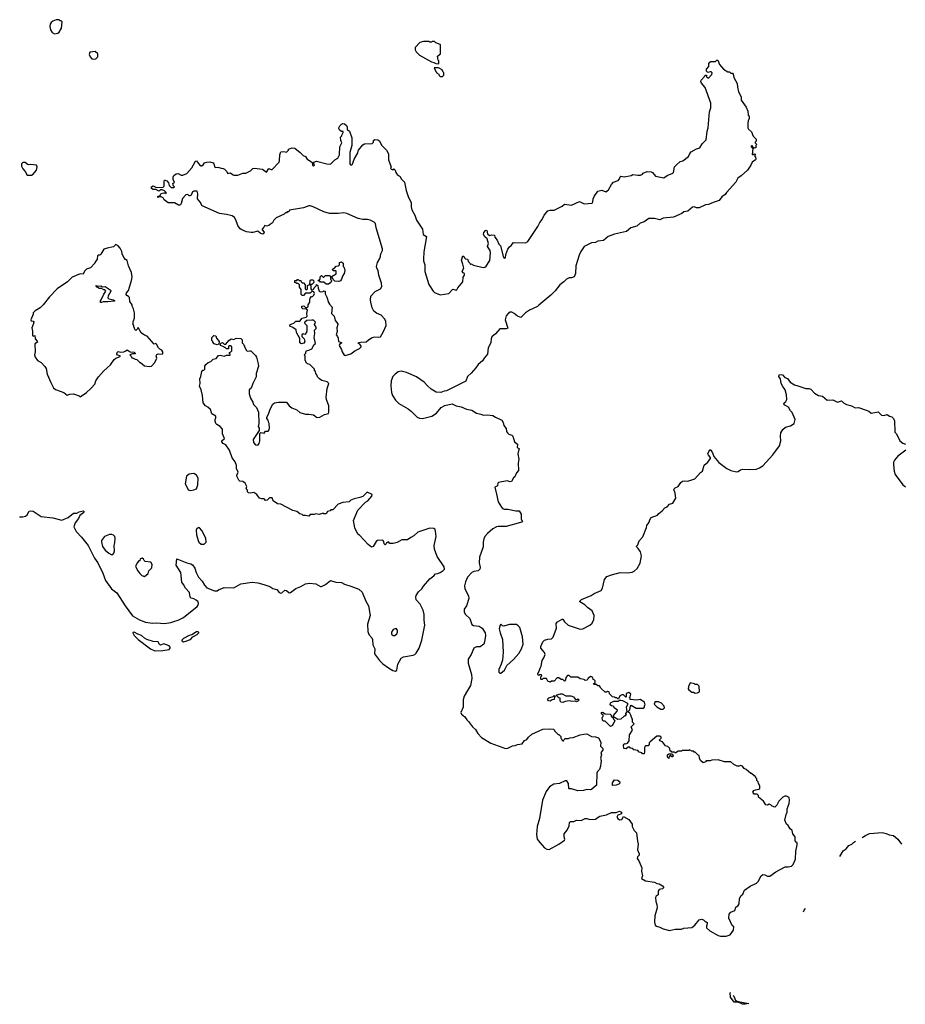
# Model space of a CAD drawing. Extents: x 2293878 to 2522763, y 823964 to 1006972.
# Tile 34 of 256: x 2368598 to 2379714, y 872574 to 884932. Entities that reach past the tile are written whole.
import ezdxf

# ---------------------------------------------------------------- set-up
doc = ezdxf.new("R2010")
doc.units = 0

msp = doc.modelspace()

# ---------------------------------------------------------------- linework, layer by layer
at = {"layer": '0CON20XD'}
for points in [[(2369035, 884757), (2369075, 884762), (2369092, 884775), (2369122, 884825), (2369130, 884905), (2369118, 884918), (2369105, 884920), (2369092, 884932), (2369055, 884932), (2369015, 884913), (2368994, 884896), (2368982, 884875), (2368976, 884845), (2368986, 884806), (2369005, 884773), (2369035, 884757)], [(2373855, 884380), (2373860, 884385), (2373860, 884415), (2373850, 884425), (2373840, 884475), (2373880, 884505), (2373880, 884615), (2373875, 884620), (2373822, 884642), (2373805, 884660), (2373775, 884660), (2373765, 884650), (2373745, 884650), (2373735, 884660), (2373665, 884660), (2373620, 884645), (2373560, 884585), (2373560, 884555), (2373575, 884530), (2373615, 884488), (2373765, 884402), (2373797, 884397), (2373823, 884383), (2373855, 884380)], [(2369525, 884438), (2369555, 884442), (2369580, 884465), (2369578, 884505), (2369545, 884532), (2369480, 884525), (2369468, 884495), (2369482, 884465), (2369505, 884443), (2369525, 884438)], [(2370563, 882997), (2370585, 883004), (2370625, 882983), (2370645, 882982), (2370695, 883002), (2370758, 883072), (2370805, 883158), (2370815, 883162), (2370855, 883112), (2370875, 883100), (2370885, 883100), (2370899, 883111), (2370918, 883135), (2370945, 883146), (2370985, 883150), (2371025, 883137), (2371036, 883125), (2371045, 883082), (2371055, 883078), (2371085, 883082), (2371125, 883067), (2371150, 883065), (2371170, 883055), (2371198, 883028), (2371200, 883015), (2371212, 883002), (2371245, 883012), (2371268, 882988), (2371285, 882983), (2371335, 882983), (2371400, 883005), (2371435, 883008), (2371494, 883036), (2371522, 883065), (2371545, 883071), (2371646, 883056), (2371695, 883020), (2371725, 883063), (2371755, 883051), (2371766, 883054), (2371854, 883145), (2371860, 883165), (2371862, 883235), (2371875, 883272), (2371915, 883280), (2371945, 883270), (2371970, 883295), (2371972, 883308), (2372016, 883326), (2372051, 883321), (2372120, 883265), (2372155, 883226), (2372185, 883214), (2372196, 883196), (2372205, 883180), (2372248, 883158), (2372269, 883139), (2372274, 883105), (2372285, 883098), (2372300, 883105), (2372290, 883125), (2372290, 883145), (2372323, 883157), (2372455, 883122), (2372495, 883120), (2372505, 883122), (2372555, 883173), (2372592, 883195), (2372612, 883235), (2372618, 883335), (2372642, 883385), (2372627, 883415), (2372624, 883456), (2372640, 883475), (2372640, 883485), (2372660, 883515), (2372658, 883528), (2372635, 883530), (2372621, 883541), (2372608, 883555), (2372603, 883575), (2372615, 883600), (2372635, 883620), (2372655, 883628), (2372675, 883627), (2372698, 883605), (2372708, 883585), (2372710, 883555), (2372736, 883535), (2372768, 883448), (2372768, 883355), (2372740, 883265), (2372742, 883125), (2372752, 883112), (2372765, 883110), (2372775, 883120), (2372796, 883184), (2372836, 883255), (2372849, 883295), (2372905, 883363), (2372924, 883376), (2373022, 883378), (2373040, 883395), (2373040, 883415), (2373055, 883430), (2373095, 883426), (2373115, 883413), (2373138, 883358), (2373178, 883318), (2373203, 883295), (2373225, 883250), (2373227, 883173), (2373258, 883095), (2373260, 883085), (2373253, 883075), (2373262, 883055), (2373285, 883050), (2373295, 883060), (2373310, 883045), (2373318, 883015), (2373335, 882988), (2373373, 882963), (2373388, 882935), (2373428, 882895), (2373450, 882790), (2373474, 882715), (2373512, 882635), (2373510, 882585), (2373518, 882545), (2373559, 882479), (2373577, 882415), (2373652, 882305), (2373661, 882235), (2373702, 882212), (2373671, 882019), (2373666, 881925), (2373666, 881905), (2373681, 881855), (2373683, 881773), (2373735, 881608), (2373787, 881525), (2373805, 881510), (2373875, 881481), (2373984, 881496), (2374035, 881550), (2374075, 881537), (2374085, 881540), (2374096, 881565), (2374158, 881642), (2374165, 881700), (2374182, 881725), (2374180, 881745), (2374164, 881754), (2374152, 881775), (2374172, 881815), (2374162, 881865), (2374142, 881915), (2374162, 881968), (2374178, 881958), (2374180, 881945), (2374192, 881932), (2374218, 881928), (2374230, 881895), (2374248, 881878), (2374255, 881860), (2374265, 881870), (2374293, 881853), (2374415, 881821), (2374435, 881826), (2374455, 881841), (2374499, 881911), (2374509, 882005), (2374502, 882035), (2374470, 882085), (2374481, 882125), (2374465, 882180), (2374435, 882208), (2374420, 882235), (2374425, 882260), (2374445, 882288), (2374455, 882292), (2374462, 882285), (2374470, 882245), (2374493, 882223), (2374525, 882232), (2374558, 882228), (2374560, 882205), (2374592, 882165), (2374612, 882115), (2374634, 882094), (2374668, 881965), (2374675, 881942), (2374685, 881938), (2374695, 881942), (2374699, 881985), (2374726, 882054), (2374745, 882083), (2374765, 882097), (2374796, 882134), (2374945, 882132), (2374975, 882149), (2375102, 882338), (2375125, 882385), (2375155, 882425), (2375183, 882477), (2375228, 882535), (2375255, 882543), (2375305, 882543), (2375405, 882594), (2375435, 882619), (2375525, 882604), (2375625, 882651), (2375685, 882623), (2375782, 882628), (2375792, 882645), (2375797, 882685), (2375808, 882715), (2375855, 882780), (2375905, 882793), (2375955, 882772), (2375988, 882795), (2376026, 882864), (2376050, 882895), (2376108, 882915), (2376126, 882934), (2376135, 882960), (2376145, 882968), (2376185, 882960), (2376275, 882978), (2376295, 882990), (2376355, 882980), (2376389, 882981), (2376415, 882992), (2376425, 883008), (2376475, 883027), (2376523, 883023), (2376540, 883015), (2376578, 882968), (2376685, 882948), (2376724, 882976), (2376795, 883006), (2376804, 883016), (2376817, 883085), (2376841, 883109), (2376889, 883151), (2376921, 883159), (2376992, 883215), (2377010, 883255), (2377026, 883274), (2377095, 883313), (2377136, 883324), (2377164, 883375), (2377214, 883425), (2377226, 883535), (2377238, 883575), (2377255, 883775), (2377275, 883825), (2377274, 883884), (2377202, 884082), (2377154, 884135), (2377146, 884155), (2377152, 884175), (2377198, 884222), (2377202, 884238), (2377218, 884238), (2377220, 884215), (2377245, 884200), (2377287, 884243), (2377290, 884265), (2377277, 884277), (2377265, 884280), (2377235, 884270), (2377218, 884288), (2377218, 884312), (2377247, 884343), (2377248, 884382), (2377261, 884399), (2377275, 884407), (2377332, 884408), (2377350, 884425), (2377360, 884425), (2377382, 884372), (2377431, 884311), (2377485, 884280), (2377507, 884277), (2377525, 884260), (2377545, 884260), (2377555, 884250), (2377562, 884205), (2377605, 884130), (2377607, 884085), (2377622, 884025), (2377652, 883965), (2377653, 883923), (2377718, 883835), (2377738, 883785), (2377742, 883735), (2377756, 883716), (2377756, 883694), (2377742, 883665), (2377737, 883633), (2377738, 883575), (2377745, 883560), (2377782, 883525), (2377805, 883470), (2377842, 883432), (2377842, 883408), (2377830, 883395), (2377830, 883385), (2377850, 883365), (2377840, 883355), (2377838, 883325), (2377815, 883320), (2377802, 883332), (2377798, 883348), (2377785, 883350), (2377780, 883345), (2377780, 883335), (2377800, 883315), (2377795, 883280), (2377792, 883242), (2377805, 883240), (2377815, 883250), (2377830, 883245), (2377830, 883235), (2377820, 883225), (2377832, 883205), (2377837, 883185), (2377832, 883175), (2377794, 883146), (2377777, 883105), (2377733, 883045), (2377655, 882972), (2377612, 882945), (2377588, 882892), (2377468, 882762), (2377455, 882740), (2377410, 882710), (2377377, 882663), (2377301, 882639), (2377245, 882613), (2377205, 882608), (2377125, 882573), (2377095, 882573), (2377065, 882583), (2377045, 882580), (2376985, 882528), (2376935, 882522), (2376908, 882502), (2376805, 882456), (2376675, 882441), (2376635, 882419), (2376565, 882436), (2376494, 882436), (2376435, 882396), (2376385, 882378), (2376345, 882340), (2376269, 882321), (2376215, 882276), (2376065, 882242), (2375985, 882212), (2375925, 882161), (2375855, 882154), (2375825, 882138), (2375775, 882131), (2375685, 882085), (2375641, 882025), (2375620, 881975), (2375579, 881845), (2375574, 881745), (2375557, 881705), (2375526, 881694), (2375495, 881692), (2375462, 881675), (2375429, 881641), (2375376, 881604), (2375319, 881531), (2375265, 881476), (2375115, 881349), (2375096, 881334), (2374995, 881288), (2374945, 881253), (2374890, 881195), (2374845, 881211), (2374805, 881245), (2374775, 881260), (2374755, 881263), (2374732, 881248), (2374705, 881215), (2374691, 881165), (2374725, 881062), (2374705, 881052), (2374625, 881053), (2374571, 880989), (2374525, 880951), (2374516, 880925), (2374512, 880878), (2374477, 880815), (2374470, 880735), (2374428, 880685), (2374409, 880651), (2374354, 880605), (2374325, 880562), (2374265, 880496), (2374218, 880455), (2374196, 880394), (2373955, 880276), (2373925, 880271), (2373885, 880252), (2373825, 880259), (2373763, 880295), (2373715, 880339), (2373676, 880385), (2373580, 880450), (2373455, 880504), (2373385, 880520), (2373347, 880513), (2373309, 880485), (2373283, 880455), (2373262, 880398), (2373256, 880336), (2373264, 880255), (2373278, 880215), (2373315, 880155), (2373358, 880115), (2373475, 880049), (2373517, 880015), (2373585, 879943), (2373615, 879932), (2373655, 879929), (2373772, 879958), (2373828, 879995), (2373888, 880065), (2373935, 880089), (2374025, 880109), (2374075, 880086), (2374140, 880075), (2374205, 880043), (2374275, 880031), (2374332, 879992), (2374385, 879983), (2374419, 879969), (2374465, 879973), (2374535, 879966), (2374572, 879942), (2374648, 879905), (2374668, 879875), (2374675, 879840), (2374702, 879802), (2374708, 879765), (2374720, 879745), (2374739, 879729), (2374775, 879717), (2374787, 879705), (2374810, 879635), (2374848, 879605), (2374844, 879564), (2374870, 879545), (2374863, 879537), (2374852, 879485), (2374863, 879415), (2374853, 879365), (2374860, 879275), (2374832, 879245), (2374814, 879196), (2374796, 879184), (2374770, 879135), (2374755, 879132), (2374715, 879144), (2374608, 879122), (2374600, 879115), (2374595, 879080), (2374560, 879065), (2374584, 878976)], [(2373905, 884220), (2373920, 884235), (2373920, 884265), (2373912, 884272), (2373900, 884305), (2373855, 884330), (2373802, 884328), (2373822, 884282), (2373830, 884275), (2373830, 884265), (2373858, 884248), (2373862, 884232), (2373875, 884220), (2373905, 884220)], [(2368745, 882981), (2368765, 882992), (2368809, 883045), (2368816, 883085), (2368807, 883105), (2368735, 883117), (2368705, 883112), (2368665, 883142), (2368635, 883140), (2368622, 883125), (2368622, 883095), (2368635, 883060), (2368668, 883028), (2368692, 882982), (2368745, 882981)], [(2372735, 878882), (2372655, 878872), (2372595, 878850), (2372528, 878782), (2372505, 878780), (2372495, 878770), (2372462, 878758), (2372445, 878730), (2372415, 878730), (2372405, 878740), (2372355, 878722), (2372315, 878730), (2372295, 878720), (2372245, 878720), (2372225, 878700), (2372185, 878710), (2372155, 878710), (2372145, 878720), (2372115, 878730), (2372075, 878760), (2372025, 878772), (2371875, 878850), (2371835, 878857), (2371780, 878895), (2371765, 878930), (2371735, 878930), (2371706, 878904), (2371685, 878898), (2371665, 878918), (2371635, 878917), (2371606, 878926), (2371575, 878973), (2371537, 878997), (2371495, 878990), (2371470, 878995), (2371458, 879008), (2371457, 879027), (2371440, 879045), (2371448, 879075), (2371426, 879116), (2371397, 879137), (2371362, 879142), (2371348, 879155), (2371327, 879195), (2371323, 879215), (2371338, 879255), (2371321, 879301), (2371319, 879335), (2371301, 879381), (2371265, 879432), (2371231, 879531), (2371186, 879596), (2371153, 879615), (2371136, 879635), (2371137, 879645), (2371170, 879675), (2371144, 879734), (2371144, 879766), (2371142, 879792), (2371115, 879828), (2371072, 879852), (2371060, 879865), (2371050, 879895), (2371050, 879915), (2371060, 879935), (2371058, 879958), (2371008, 879985), (2370991, 880041), (2370961, 880071), (2370930, 880085), (2370900, 880125), (2370894, 880215), (2370877, 880285), (2370854, 880334), (2370863, 880365), (2370857, 880423), (2370872, 880455), (2370883, 880517), (2370895, 880532), (2370907, 880533), (2370922, 880545), (2370922, 880585), (2370932, 880605), (2370965, 880630), (2370995, 880642), (2371025, 880672), (2371065, 880682), (2371095, 880718), (2371115, 880720), (2371165, 880710), (2371195, 880720), (2371238, 880722), (2371240, 880735), (2371232, 880742), (2371230, 880755), (2371248, 880762), (2371260, 880775), (2371260, 880825), (2371245, 880840), (2371225, 880840), (2371220, 880835), (2371218, 880802), (2371195, 880800), (2371178, 880818), (2371165, 880820), (2371158, 880828), (2371120, 880845), (2371120, 880865), (2371132, 880878), (2371145, 880880), (2371165, 880860), (2371185, 880860), (2371222, 880908), (2371253, 880927), (2371285, 880920), (2371315, 880937), (2371375, 880930), (2371390, 880915), (2371390, 880875), (2371408, 880858), (2371410, 880845), (2371418, 880838), (2371420, 880825), (2371445, 880780), (2371455, 880770), (2371485, 880778), (2371500, 880775), (2371558, 880718), (2371571, 880695), (2371593, 880615), (2371594, 880585), (2371567, 880493), (2371565, 880450), (2371522, 880368), (2371504, 880306), (2371480, 880285), (2371478, 880275), (2371478, 880235), (2371493, 880183), (2371525, 880130), (2371532, 880102), (2371572, 880065), (2371594, 880005), (2371601, 879865), (2371593, 879825), (2371602, 879805), (2371603, 879777), (2371527, 879665), (2371533, 879625), (2371556, 879596), (2371585, 879592), (2371603, 879615), (2371612, 879648), (2371611, 879739), (2371625, 879752), (2371665, 879742), (2371685, 879770), (2371715, 879770), (2371727, 879783), (2371732, 879805), (2371730, 879865), (2371723, 879873), (2371718, 879905), (2371700, 879925), (2371700, 879945), (2371720, 879980), (2371741, 880045), (2371774, 880105), (2371795, 880122), (2371845, 880134), (2371945, 880130), (2371980, 880085), (2372015, 880060), (2372075, 880037), (2372115, 880002), (2372185, 879982), (2372225, 879983), (2372285, 879972), (2372323, 879943), (2372335, 879940), (2372365, 879942), (2372425, 879977), (2372475, 879990), (2372480, 880005), (2372478, 880045), (2372477, 880085), (2372449, 880165), (2372446, 880195), (2372457, 880303), (2372480, 880365), (2372457, 880387), (2372390, 880405), (2372360, 880425), (2372335, 880450), (2372327, 880477), (2372313, 880493), (2372310, 880515), (2372300, 880525), (2372300, 880545), (2372240, 880605), (2372210, 880615), (2372190, 880635), (2372190, 880645), (2372180, 880655), (2372180, 880715), (2372170, 880725), (2372190, 880745), (2372192, 880778), (2372227, 880783), (2372265, 880802), (2372292, 880855), (2372312, 880868), (2372293, 880945), (2372302, 880995), (2372300, 881035), (2372320, 881055), (2372320, 881075), (2372300, 881105), (2372310, 881135), (2372285, 881160), (2372265, 881162), (2372203, 881157), (2372178, 881135), (2372173, 881123), (2372200, 881095), (2372202, 881035), (2372198, 881005), (2372178, 880982), (2372155, 880990), (2372140, 880975), (2372140, 880955), (2372168, 880928), (2372176, 880895), (2372165, 880873), (2372135, 880864), (2372114, 880875), (2372112, 880932), (2372072, 881005), (2372068, 881038), (2372025, 881070), (2371990, 881085), (2371994, 881106), (2372037, 881123), (2372065, 881150), (2372115, 881150), (2372144, 881186), (2372192, 881198), (2372208, 881212), (2372202, 881245), (2372210, 881285), (2372195, 881300), (2372152, 881302), (2372140, 881315), (2372140, 881335), (2372165, 881340), (2372185, 881320), (2372205, 881320), (2372217, 881333), (2372220, 881355), (2372240, 881385), (2372238, 881425), (2372242, 881438), (2372262, 881458), (2372275, 881460), (2372290, 881475), (2372298, 881495), (2372290, 881515), (2372265, 881520), (2372245, 881500), (2372185, 881500), (2372158, 881472), (2372145, 881470), (2372130, 881485), (2372130, 881545), (2372110, 881575), (2372110, 881605), (2372095, 881620), (2372075, 881620), (2372065, 881630), (2372052, 881632), (2372052, 881658), (2372075, 881660), (2372085, 881670), (2372095, 881670), (2372105, 881660), (2372128, 881658), (2372132, 881642), (2372145, 881630), (2372158, 881628), (2372180, 881605), (2372180, 881555), (2372195, 881540), (2372210, 881555), (2372210, 881595), (2372240, 881610), (2372243, 881657), (2372253, 881667), (2372277, 881667), (2372287, 881657), (2372288, 881632), (2372265, 881610), (2372240, 881610), (2372250, 881595), (2372250, 881555), (2372262, 881542), (2372278, 881542), (2372290, 881555), (2372292, 881568), (2372318, 881592), (2372325, 881610), (2372340, 881595), (2372343, 881563), (2372357, 881527), (2372375, 881518), (2372407, 881523), (2372415, 881530), (2372430, 881525), (2372433, 881493), (2372455, 881450), (2372473, 881383), (2372485, 881360), (2372518, 881325), (2372510, 881245), (2372545, 881210), (2372559, 881159), (2372591, 881115), (2372593, 881105), (2372580, 881065), (2372582, 881018), (2372568, 880975), (2372586, 880956), (2372596, 880936), (2372598, 880895), (2372640, 880875), (2372614, 880856), (2372607, 880843), (2372635, 880792), (2372644, 880764), (2372672, 880722), (2372685, 880718), (2372755, 880739), (2372806, 880775), (2372865, 880805), (2372884, 880825), (2372884, 880835), (2372872, 880852), (2372842, 880875), (2372875, 880884), (2372945, 880890), (2372975, 880913), (2373020, 880945), (2373055, 880951), (2373105, 880946), (2373125, 880954), (2373161, 881009), (2373196, 881096), (2373192, 881145), (2373182, 881172), (2373135, 881222), (2373075, 881249), (2373044, 881274), (2373022, 881315), (2373004, 881385), (2373000, 881415), (2373006, 881464), (2373061, 881519), (2373126, 881555), (2373142, 881585), (2373138, 881625), (2373106, 881725), (2373099, 881785), (2373080, 881815), (2373077, 881835), (2373088, 881885), (2373117, 881935), (2373128, 881965), (2373130, 881995), (2373152, 882035), (2373153, 882055), (2373072, 882322), (2373065, 882375), (2373045, 882393), (2372997, 882417), (2372965, 882424), (2372905, 882425), (2372845, 882438), (2372705, 882501), (2372665, 882509), (2372595, 882500), (2372505, 882502), (2372485, 882498), (2372415, 882520), (2372280, 882585), (2372245, 882596), (2372225, 882596), (2372159, 882571), (2371985, 882540), (2371978, 882522), (2371955, 882520), (2371945, 882510), (2371935, 882510), (2371918, 882492), (2371818, 882445), (2371788, 882415), (2371769, 882381), (2371745, 882368), (2371725, 882348), (2371695, 882342), (2371675, 882350), (2371670, 882345), (2371663, 882327), (2371642, 882305), (2371642, 882295), (2371666, 882265), (2371658, 882245), (2371645, 882242), (2371615, 882254), (2371585, 882277), (2371525, 882260), (2371505, 882260), (2371445, 882270), (2371385, 882293), (2371365, 882308), (2371335, 882348), (2371309, 882421), (2371295, 882450), (2371265, 882471), (2371195, 882489), (2371105, 882501), (2370890, 882595), (2370870, 882625), (2370870, 882635), (2370830, 882685), (2370832, 882745), (2370825, 882780), (2370785, 882780), (2370765, 882770), (2370748, 882732), (2370735, 882720), (2370725, 882720), (2370707, 882737), (2370684, 882736), (2370642, 882688), (2370626, 882624), (2370615, 882608), (2370605, 882603), (2370590, 882605), (2370542, 882632), (2370463, 882633), (2370411, 882671), (2370400, 882695), (2370375, 882710), (2370345, 882710), (2370335, 882700), (2370330, 882705), (2370332, 882718), (2370358, 882722), (2370375, 882750), (2370405, 882760), (2370425, 882760), (2370435, 882752), (2370438, 882765), (2370416, 882786), (2370386, 882796), (2370370, 882795), (2370345, 882782), (2370305, 882800), (2370275, 882801), (2370253, 882815), (2370251, 882835), (2370275, 882848), (2370315, 882827), (2370400, 882830), (2370413, 882845), (2370411, 882909), (2370415, 882918), (2370425, 882918), (2370445, 882908), (2370466, 882886), (2370475, 882850), (2370500, 882825), (2370530, 882825), (2370540, 882835), (2370530, 882845), (2370520, 882875), (2370540, 882895), (2370522, 882922), (2370524, 882956), (2370534, 882976), (2370563, 882997)], [(2369355, 880200), (2369435, 880252), (2369492, 880305), (2369541, 880359), (2369555, 880400), (2369585, 880452), (2369654, 880526), (2369739, 880601), (2369783, 880667), (2369805, 880686), (2369860, 880705), (2369860, 880715), (2369825, 880722), (2369817, 880735), (2369821, 880755), (2369835, 880767), (2369865, 880760), (2369905, 880764), (2369930, 880775), (2369945, 880790), (2369985, 880763), (2370035, 880758), (2370048, 880748), (2370045, 880740), (2370015, 880738), (2369980, 880725), (2369998, 880708), (2370005, 880690), (2370015, 880690), (2370045, 880670), (2370068, 880668), (2370105, 880630), (2370115, 880630), (2370165, 880590), (2370225, 880578), (2370250, 880585), (2370295, 880630), (2370318, 880685), (2370312, 880715), (2370321, 880729), (2370335, 880740), (2370384, 880736), (2370396, 880744), (2370393, 880765), (2370383, 880783), (2370355, 880798), (2370338, 880815), (2370315, 880860), (2370305, 880870), (2370285, 880862), (2370199, 880959), (2370165, 880972), (2370124, 881004), (2370085, 881070), (2370080, 881055), (2370055, 881030), (2370042, 881042), (2370040, 881065), (2370030, 881075), (2370030, 881095), (2370020, 881105), (2370020, 881145), (2370028, 881152), (2370040, 881185), (2370040, 881255), (2370028, 881302), (2370010, 881335), (2370010, 881355), (2369982, 881395), (2369977, 881445), (2369965, 881460), (2369941, 881471), (2369932, 881485), (2369938, 881505), (2369962, 881535), (2370003, 881657), (2370010, 881705), (2369999, 881759), (2369963, 881845), (2369948, 881908), (2369924, 881924), (2369906, 881946), (2369882, 881995), (2369878, 882025), (2369860, 882065), (2369833, 882093), (2369805, 882110), (2369777, 882083), (2369694, 882066), (2369655, 882052), (2369615, 881990), (2369602, 881978), (2369585, 881978), (2369575, 881970), (2369568, 881925), (2369555, 881900), (2369540, 881885), (2369540, 881875), (2369485, 881820), (2369435, 881800), (2369410, 881775), (2369395, 881740), (2369355, 881741), (2369255, 881702), (2369197, 881643), (2369067, 881555), (2368972, 881455), (2368892, 881355), (2368855, 881318), (2368792, 881278), (2368768, 881252), (2368768, 881235), (2368738, 881165), (2368741, 881151), (2368765, 881148), (2368773, 881135), (2368768, 881105), (2368748, 881065), (2368760, 881025), (2368758, 880968), (2368765, 880962), (2368788, 880968), (2368792, 880925), (2368818, 880898), (2368822, 880885), (2368788, 880865), (2368792, 880765), (2368782, 880725), (2368790, 880695), (2368822, 880655), (2368865, 880628), (2368915, 880580), (2368928, 880555), (2368942, 880485), (2368988, 880378), (2369023, 880313), (2369045, 880290), (2369152, 880252), (2369195, 880220), (2369228, 880232), (2369275, 880238), (2369345, 880210), (2369355, 880200)], [(2372605, 881647), (2372555, 881652), (2372532, 881672), (2372530, 881685), (2372520, 881695), (2372520, 881715), (2372568, 881742), (2372570, 881775), (2372565, 881780), (2372535, 881780), (2372520, 881795), (2372535, 881810), (2372545, 881810), (2372572, 881838), (2372598, 881842), (2372610, 881855), (2372610, 881885), (2372635, 881892), (2372658, 881875), (2372660, 881835), (2372672, 881822), (2372680, 881785), (2372672, 881748), (2372648, 881712), (2372639, 881675), (2372625, 881654), (2372605, 881647)], [(2372475, 881612), (2372443, 881613), (2372415, 881640), (2372375, 881640), (2372365, 881650), (2372340, 881655), (2372368, 881682), (2372370, 881705), (2372385, 881720), (2372405, 881700), (2372415, 881700), (2372435, 881720), (2372485, 881720), (2372500, 881705), (2372500, 881675), (2372508, 881668), (2372510, 881655), (2372502, 881635), (2372475, 881612)], [(2369625, 881382), (2369613, 881383), (2369610, 881405), (2369620, 881415), (2369652, 881488), (2369680, 881525), (2369665, 881540), (2369655, 881540), (2369625, 881560), (2369595, 881560), (2369570, 881575), (2369553, 881597), (2369585, 881588), (2369615, 881590), (2369635, 881580), (2369672, 881582), (2369735, 881543), (2369743, 881535), (2369743, 881525), (2369707, 881465), (2369703, 881443), (2369715, 881430), (2369775, 881418), (2369790, 881405), (2369785, 881400), (2369705, 881390), (2369645, 881392), (2369625, 881382)], [(2371075, 880852), (2371040, 880865), (2371020, 880885), (2371020, 880895), (2371010, 880905), (2371010, 880945), (2371035, 880970), (2371060, 880965), (2371070, 880935), (2371100, 880895), (2371098, 880862), (2371075, 880852)], [(2375806, 877405), (2375810, 877455), (2375782, 877512), (2375723, 877555), (2375690, 877590), (2375630, 877625), (2375630, 877635), (2375650, 877655), (2375773, 877707), (2375808, 877732), (2375895, 877767), (2375912, 877798), (2375938, 877905), (2375968, 877942), (2376026, 877964), (2376135, 877992), (2376225, 877990), (2376285, 878000), (2376309, 878011), (2376347, 878043), (2376387, 878113), (2376402, 878205), (2376392, 878252), (2376362, 878295), (2376345, 878310), (2376342, 878325), (2376355, 878340), (2376375, 878392), (2376419, 878441), (2376465, 878560), (2376470, 878585), (2376499, 878625), (2376506, 878655), (2376525, 878683), (2376605, 878712), (2376622, 878735), (2376664, 878766), (2376695, 878807), (2376725, 878820), (2376755, 878850), (2376798, 878865), (2376834, 878925), (2376825, 878990), (2376808, 879035), (2376814, 879046), (2376825, 879058), (2376865, 879072), (2376898, 879125), (2376919, 879141), (2376945, 879146), (2376985, 879139), (2377071, 879169), (2377145, 879249), (2377168, 879265), (2377190, 879340), (2377235, 879380), (2377268, 879425), (2377267, 879437), (2377243, 879465), (2377237, 879485), (2377262, 879538), (2377275, 879530), (2377295, 879498), (2377311, 879451), (2377372, 879375), (2377475, 879299), (2377524, 879274), (2377595, 879257), (2377618, 879262), (2377645, 879282), (2377675, 879291), (2377755, 879286), (2377845, 879293), (2377885, 879306), (2377926, 879334), (2378051, 879469), (2378134, 879585), (2378152, 879645), (2378147, 879705), (2378151, 879745), (2378175, 879790), (2378212, 879818), (2378275, 879836), (2378320, 879865), (2378331, 879915), (2378295, 880002), (2378274, 880024), (2378249, 880069), (2378202, 880095), (2378191, 880111), (2378195, 880122), (2378215, 880140), (2378227, 880165), (2378222, 880225), (2378207, 880285), (2378175, 880328), (2378158, 880368), (2378147, 880425), (2378128, 880455), (2378132, 880475), (2378155, 880480), (2378174, 880474), (2378202, 880442), (2378235, 880428), (2378268, 880385), (2378325, 880351), (2378365, 880339), (2378465, 880303), (2378503, 880303), (2378530, 880295), (2378575, 880243), (2378625, 880216), (2378676, 880206), (2378735, 880159), (2378805, 880160), (2378865, 880134), (2378915, 880150), (2378940, 880125), (2378975, 880102), (2379040, 880085), (2379085, 880062), (2379125, 880064), (2379237, 880027), (2379258, 880018), (2379284, 879994), (2379375, 880010), (2379415, 879970), (2379445, 879963), (2379485, 879978), (2379515, 879957), (2379545, 879948), (2379567, 879927), (2379579, 879899), (2379583, 879755), (2379603, 879733), (2379647, 879645), (2379685, 879616), (2379718, 879605)], [(2379721, 879529), (2379620, 879455), (2379577, 879405), (2379568, 879378), (2379565, 879345), (2379574, 879266), (2379587, 879225), (2379685, 879094), (2379715, 879068)], [(2370745, 879024), (2370785, 879030), (2370816, 879044), (2370834, 879095), (2370837, 879177), (2370815, 879217), (2370785, 879238), (2370723, 879227), (2370690, 879205), (2370676, 879105), (2370714, 879034), (2370725, 879026), (2370745, 879024)], [(2368595, 878692), (2368639, 878691), (2368669, 878701), (2368693, 878717), (2368716, 878764), (2368735, 878770), (2368765, 878762), (2368867, 878697), (2369015, 878679), (2369125, 878652), (2369207, 878683), (2369275, 878738), (2369315, 878739), (2369345, 878757), (2369395, 878767), (2369408, 878755), (2369404, 878746), (2369352, 878708), (2369337, 878673), (2369295, 878616), (2369277, 878567), (2369307, 878507), (2369375, 878438), (2369455, 878332), (2369538, 878175), (2369580, 878115), (2369642, 877985), (2369674, 877894), (2369751, 877791), (2369815, 877740), (2369920, 877575), (2370015, 877450), (2370101, 877401), (2370175, 877372), (2370265, 877357), (2370315, 877362), (2370415, 877356), (2370495, 877366), (2370532, 877378), (2370585, 877396), (2370655, 877431), (2370825, 877566), (2370838, 877585), (2370841, 877605), (2370836, 877625), (2370814, 877645), (2370785, 877662), (2370751, 877671), (2370737, 877685), (2370730, 877745), (2370678, 877798), (2370654, 877845), (2370631, 877871), (2370619, 877995), (2370560, 878085), (2370570, 878165), (2370694, 878115), (2370745, 878101), (2370765, 878089), (2370797, 878047), (2370811, 877995), (2370840, 877935), (2370890, 877885), (2370918, 877835), (2370945, 877803), (2371044, 877764), (2371075, 877766), (2371095, 877775), (2371165, 877807), (2371285, 877801), (2371375, 877852), (2371515, 877872), (2371585, 877864), (2371664, 877844), (2371737, 877817), (2371775, 877795), (2371825, 877782), (2371855, 877744), (2371875, 877736), (2371890, 877740), (2371925, 877771), (2371948, 877768), (2371980, 877740), (2371995, 877741), (2372065, 877792), (2372125, 877817), (2372185, 877852), (2372235, 877862), (2372315, 877852), (2372375, 877820), (2372385, 877820), (2372436, 877844), (2372497, 877893), (2372564, 877874), (2372635, 877869), (2372675, 877846), (2372754, 877824), (2372854, 877785), (2372897, 877747), (2372941, 877635), (2372977, 877577), (2372997, 877455), (2372962, 877345), (2372969, 877255), (2372980, 877215), (2373016, 877176), (2373026, 877155), (2373029, 877085), (2373054, 877035), (2373050, 876975), (2373115, 876889), (2373156, 876846), (2373226, 876796), (2373283, 876763), (2373314, 876756), (2373332, 876768), (2373344, 876845), (2373385, 876918), (2373415, 876934), (2373535, 876956), (2373556, 876964), (2373575, 876980), (2373611, 877045), (2373647, 877145), (2373685, 877335), (2373676, 877394), (2373676, 877465), (2373663, 877523), (2373626, 877596), (2373575, 877652), (2373571, 877685), (2373576, 877705), (2373605, 877750), (2373645, 877789), (2373665, 877823), (2373745, 877914), (2373795, 877953), (2373815, 877977), (2373845, 877982), (2373874, 877996), (2373915, 878018), (2373930, 878035), (2373927, 878065), (2373839, 878195), (2373805, 878288), (2373801, 878335), (2373825, 878445), (2373819, 878512), (2373811, 878535), (2373797, 878547), (2373745, 878552), (2373595, 878502), (2373544, 878455), (2373506, 878434), (2373467, 878403), (2373395, 878406), (2373335, 878370), (2373285, 878358), (2373245, 878360), (2373225, 878380), (2373215, 878370), (2373202, 878368), (2373198, 878352), (2373185, 878340), (2373172, 878352), (2373170, 878385), (2373155, 878400), (2373090, 878395), (2373073, 878385), (2373035, 878320), (2373015, 878310), (2372972, 878345), (2372865, 878462), (2372843, 878475), (2372804, 878555), (2372788, 878645), (2372844, 878776), (2372940, 878875), (2372966, 878894), (2373017, 878953), (2373020, 878975), (2372958, 879002), (2372905, 878950), (2372866, 878934), (2372795, 878918), (2372755, 878900), (2372735, 878882)], [(2374584, 878976), (2374603, 878883), (2374645, 878812), (2374659, 878799), (2374685, 878789), (2374725, 878789), (2374825, 878767), (2374867, 878767), (2374892, 878725), (2374894, 878664), (2374908, 878635), (2374900, 878625), (2374885, 878620), (2374705, 878573), (2374605, 878573), (2374583, 878567), (2374537, 878543), (2374469, 878485), (2374438, 878445), (2374423, 878415), (2374416, 878375), (2374417, 878315), (2374369, 878185), (2374367, 878115), (2374378, 878055), (2374374, 878036), (2374353, 878017), (2374299, 878005), (2374275, 877992), (2374220, 877935), (2374192, 877875), (2374183, 877825), (2374187, 877787), (2374231, 877701), (2374237, 877667), (2374208, 877575), (2374175, 877535), (2374177, 877495), (2374194, 877465), (2374246, 877415), (2374275, 877343), (2374295, 877330), (2374365, 877322), (2374404, 877295), (2374442, 877235), (2374445, 877205), (2374433, 877125), (2374422, 877095), (2374377, 877063), (2374331, 877059), (2374300, 877045), (2374264, 876965), (2374228, 876905), (2374226, 876855), (2374268, 876715), (2374272, 876665), (2374258, 876575), (2374217, 876515), (2374178, 876442), (2374164, 876395), (2374166, 876304), (2374137, 876235), (2374144, 876214), (2374185, 876182), (2374210, 876145), (2374233, 876125), (2374283, 876055), (2374317, 876025), (2374350, 875975), (2374395, 875923), (2374510, 875850), (2374695, 875786), (2374725, 875789), (2374785, 875820), (2374815, 875821), (2374845, 875834), (2374906, 875844), (2374934, 875886), (2374963, 875897), (2374984, 875926), (2375027, 875963), (2375165, 876028), (2375245, 876032), (2375298, 876028), (2375310, 876015), (2375310, 876005), (2375355, 875960), (2375365, 875960), (2375390, 875935), (2375390, 875915), (2375400, 875905), (2375402, 875892), (2375415, 875880), (2375425, 875880), (2375432, 875898), (2375445, 875910), (2375485, 875910), (2375505, 875920), (2375545, 875922), (2375634, 875956), (2375677, 875963), (2375715, 875970), (2375774, 875934), (2375825, 875932), (2375865, 875918), (2375892, 875865), (2375888, 875815), (2375917, 875785), (2375918, 875765), (2375892, 875735), (2375900, 875705), (2375890, 875665), (2375898, 875635), (2375890, 875565), (2375875, 875520), (2375850, 875495), (2375844, 875476), (2375838, 875325), (2375775, 875272), (2375762, 875268), (2375715, 875272), (2375675, 875257), (2375604, 875254), (2375525, 875280), (2375495, 875280), (2375490, 875285), (2375487, 875347), (2375465, 875380), (2375445, 875380), (2375375, 875344), (2375303, 875337), (2375247, 875303), (2375205, 875245), (2375162, 875135), (2375122, 874905), (2375093, 874805), (2375084, 874704), (2375095, 874648), (2375125, 874604), (2375185, 874538), (2375215, 874520), (2375245, 874517), (2375365, 874583), (2375436, 874634), (2375440, 874645), (2375432, 874675), (2375432, 874715), (2375471, 874759), (2375496, 874815), (2375500, 874855), (2375512, 874868), (2375555, 874870), (2375585, 874884), (2375645, 874881), (2375696, 874906), (2375716, 874906), (2375755, 874892), (2375825, 874899), (2375858, 874925), (2375880, 874935), (2375965, 874952), (2376028, 874982), (2376085, 874980), (2376125, 874998), (2376150, 874985), (2376150, 874965), (2376105, 874950), (2376094, 874925), (2376104, 874905), (2376125, 874890), (2376155, 874893), (2376175, 874930), (2376245, 874893), (2376284, 874835), (2376287, 874805), (2376310, 874755), (2376341, 874725), (2376351, 874621), (2376360, 874585), (2376351, 874515), (2376372, 874465), (2376372, 874445), (2376354, 874426), (2376350, 874405), (2376369, 874375), (2376406, 874286), (2376404, 874244), (2376416, 874185), (2376402, 874155), (2376455, 874123), (2376565, 874108), (2376595, 874092), (2376625, 874088), (2376665, 874063), (2376680, 874045), (2376680, 874035), (2376668, 874025), (2376624, 874016), (2376613, 873995), (2376612, 873948), (2376587, 873933), (2376577, 873915), (2376582, 873865), (2376596, 873826), (2376598, 873785), (2376572, 873685), (2376564, 873605), (2376575, 873568), (2376590, 873555), (2376635, 873544), (2376673, 873523), (2376755, 873499), (2376824, 873516), (2376905, 873516), (2376935, 873529), (2377035, 873537), (2377073, 873567), (2377128, 873635), (2377155, 873643), (2377180, 873635), (2377205, 873610), (2377215, 873610), (2377225, 873600), (2377228, 873585), (2377217, 873557), (2377220, 873535), (2377262, 873495), (2377365, 873437), (2377395, 873431), (2377465, 873430), (2377514, 873446), (2377556, 873505), (2377560, 873545), (2377542, 873565), (2377498, 873655), (2377502, 873705), (2377525, 873732), (2377575, 873752), (2377588, 873792), (2377617, 873813), (2377628, 873835), (2377635, 873902), (2377655, 873939), (2377673, 873957), (2377697, 874005), (2377765, 874059), (2377846, 874094), (2377866, 874114), (2377904, 874185), (2377925, 874202), (2377950, 874200), (2377985, 874182), (2378015, 874184), (2378091, 874235), (2378205, 874299), (2378245, 874299), (2378285, 874308), (2378305, 874329), (2378335, 874395), (2378339, 874495), (2378356, 874575), (2378357, 874607), (2378345, 874610), (2378330, 874625), (2378330, 874675), (2378303, 874713), (2378292, 874755), (2378267, 874777), (2378245, 874820), (2378222, 874835), (2378203, 874885), (2378218, 874955), (2378230, 874985), (2378231, 875029), (2378257, 875095), (2378260, 875135), (2378255, 875170), (2378225, 875187), (2378200, 875185), (2378176, 875174), (2378128, 875125), (2378102, 875075), (2378075, 875050), (2378042, 875062), (2378030, 875075), (2378005, 875088), (2377985, 875072), (2377965, 875080), (2377933, 875123), (2377870, 875175), (2377870, 875195), (2377855, 875210), (2377815, 875210), (2377800, 875235), (2377813, 875257), (2377835, 875268), (2377877, 875273), (2377890, 875285), (2377890, 875315), (2377870, 875345), (2377868, 875368), (2377850, 875385), (2377850, 875405), (2377840, 875415), (2377840, 875425), (2377825, 875440), (2377815, 875440), (2377785, 875470), (2377775, 875470), (2377715, 875520), (2377692, 875532), (2377670, 875565), (2377645, 875572), (2377627, 875563), (2377605, 875562), (2377560, 875585), (2377526, 875616), (2377445, 875618), (2377365, 875642), (2377285, 875640), (2377265, 875630), (2377215, 875630), (2377205, 875618), (2377175, 875607), (2377144, 875635), (2377132, 875665), (2377128, 875698), (2377115, 875700), (2377078, 875738), (2377065, 875740), (2377055, 875750), (2377035, 875750), (2377005, 875770), (2376995, 875760), (2376915, 875760), (2376905, 875750), (2376865, 875750), (2376835, 875730), (2376825, 875730), (2376815, 875740), (2376785, 875740), (2376775, 875750), (2376762, 875752), (2376760, 875785), (2376735, 875810), (2376705, 875820), (2376668, 875868), (2376635, 875880), (2376630, 875895), (2376650, 875915), (2376648, 875928), (2376635, 875940), (2376595, 875940), (2376511, 875869), (2376500, 875855), (2376500, 875835), (2376485, 875820), (2376455, 875818), (2376445, 875810), (2376440, 875795), (2376442, 875745), (2376435, 875720), (2376415, 875720), (2376405, 875730), (2376375, 875740), (2376355, 875760), (2376308, 875768), (2376287, 875787), (2376265, 875790), (2376255, 875800), (2376235, 875800), (2376209, 875781), (2376180, 875785), (2376178, 875825), (2376185, 875840), (2376195, 875848), (2376208, 875842), (2376225, 875850), (2376247, 875883), (2376253, 875957), (2376290, 876015), (2376273, 876057), (2376310, 876095), (2376290, 876115), (2376290, 876155), (2376280, 876165), (2376270, 876205), (2376255, 876230), (2376230, 876245), (2376255, 876270), (2376263, 876317), (2376275, 876330), (2376335, 876292), (2376425, 876290), (2376440, 876305), (2376440, 876325), (2376450, 876335), (2376440, 876365), (2376385, 876398), (2376345, 876392), (2376262, 876402), (2376260, 876415), (2376250, 876425), (2376260, 876435), (2376270, 876465), (2376245, 876488), (2376210, 876475), (2376210, 876435), (2376205, 876430), (2376178, 876458), (2376155, 876460), (2376130, 876445), (2376115, 876410), (2376105, 876410), (2376095, 876420), (2376075, 876420), (2376065, 876430), (2376040, 876435), (2376002, 876472), (2375998, 876498), (2375975, 876500), (2375965, 876490), (2375945, 876492), (2375892, 876542), (2375875, 876570), (2375855, 876570), (2375835, 876590), (2375805, 876590), (2375800, 876595), (2375820, 876615), (2375820, 876635), (2375808, 876648), (2375795, 876650), (2375790, 876675), (2375765, 876690), (2375732, 876668), (2375730, 876655), (2375718, 876642), (2375695, 876640), (2375685, 876650), (2375635, 876660), (2375605, 876680), (2375515, 876680), (2375495, 876700), (2375475, 876700), (2375452, 876678), (2375450, 876645), (2375435, 876630), (2375415, 876650), (2375395, 876650), (2375365, 876670), (2375345, 876670), (2375308, 876632), (2375275, 876630), (2375255, 876618), (2375225, 876630), (2375212, 876662), (2375168, 876662), (2375155, 876650), (2375145, 876650), (2375140, 876655), (2375140, 876685), (2375150, 876695), (2375148, 876708), (2375125, 876710), (2375115, 876700), (2375100, 876715), (2375100, 876725), (2375120, 876755), (2375130, 876795), (2375143, 876817), (2375155, 876890), (2375177, 876923), (2375192, 876965), (2375185, 876990), (2375141, 877045), (2375141, 877065), (2375163, 877125), (2375185, 877143), (2375225, 877158), (2375275, 877162), (2375295, 877182), (2375337, 877295), (2375333, 877355), (2375348, 877375), (2375405, 877410), (2375415, 877410), (2375438, 877375), (2375484, 877334), (2375635, 877282), (2375665, 877289), (2375756, 877334), (2375785, 877358), (2375806, 877405)], [(2370915, 878350), (2370937, 878375), (2370933, 878425), (2370885, 878522), (2370856, 878556), (2370845, 878560), (2370822, 878545), (2370814, 878525), (2370816, 878465), (2370836, 878396), (2370847, 878375), (2370875, 878350), (2370915, 878350)], [(2369765, 878220), (2369780, 878235), (2369788, 878265), (2369783, 878335), (2369793, 878365), (2369797, 878425), (2369792, 878445), (2369775, 878462), (2369755, 878470), (2369725, 878470), (2369660, 878445), (2369624, 878396), (2369623, 878377), (2369635, 878322), (2369670, 878275), (2369715, 878238), (2369745, 878222), (2369765, 878220)], [(2370165, 877942), (2370209, 877981), (2370220, 878015), (2370257, 878053), (2370262, 878095), (2370242, 878125), (2370174, 878134), (2370160, 878145), (2370153, 878163), (2370135, 878172), (2370110, 878165), (2370105, 878140), (2370095, 878140), (2370075, 878120), (2370050, 878075), (2370075, 878020), (2370095, 878000), (2370105, 877980), (2370130, 877955), (2370165, 877942)], [(2374635, 876730), (2374685, 876770), (2374712, 876828), (2374796, 876904), (2374864, 876976), (2374898, 877035), (2374916, 877095), (2374908, 877185), (2374874, 877304), (2374856, 877326), (2374835, 877340), (2374745, 877341), (2374675, 877322), (2374656, 877326), (2374636, 877346), (2374628, 877335), (2374617, 877285), (2374628, 877235), (2374660, 877155), (2374666, 876995), (2374657, 876895), (2374642, 876845), (2374610, 876775), (2374612, 876742), (2374625, 876730), (2374635, 876730)], [(2370295, 877011), (2370395, 877015), (2370475, 877029), (2370488, 877045), (2370488, 877055), (2370473, 877073), (2370405, 877098), (2370364, 877084), (2370352, 877092), (2370334, 877124), (2370275, 877129), (2370195, 877155), (2370165, 877168), (2370125, 877205), (2370079, 877219), (2370035, 877244), (2370019, 877241), (2370016, 877235), (2370034, 877205), (2370084, 877155), (2370240, 877035), (2370295, 877011)], [(2370655, 877125), (2370685, 877132), (2370742, 877155), (2370772, 877188), (2370827, 877215), (2370846, 877235), (2370846, 877245), (2370835, 877251), (2370815, 877249), (2370759, 877211), (2370725, 877204), (2370652, 877165), (2370632, 877145), (2370634, 877135), (2370655, 877125)], [(2373305, 877202), (2373332, 877225), (2373342, 877245), (2373342, 877272), (2373325, 877290), (2373285, 877280), (2373264, 877246), (2373265, 877220), (2373285, 877202), (2373305, 877202)], [(2377078, 876478), (2377105, 876482), (2377130, 876495), (2377128, 876568), (2377105, 876590), (2377075, 876590), (2377067, 876597), (2377015, 876610), (2376992, 876565), (2376990, 876535), (2376995, 876520), (2377034, 876494), (2377055, 876492), (2377078, 876478)], [(2375255, 876380), (2375234, 876384), (2375223, 876403), (2375225, 876410), (2375238, 876422), (2375292, 876438), (2375305, 876450), (2375318, 876448), (2375310, 876435), (2375305, 876400), (2375283, 876397), (2375255, 876380)], [(2375415, 876362), (2375392, 876365), (2375380, 876385), (2375380, 876415), (2375365, 876420), (2375340, 876445), (2375342, 876458), (2375385, 876472), (2375405, 876472), (2375455, 876448), (2375515, 876448), (2375550, 876435), (2375575, 876400), (2375595, 876400), (2375605, 876410), (2375620, 876395), (2375605, 876380), (2375585, 876372), (2375565, 876380), (2375527, 876373), (2375495, 876382), (2375443, 876377), (2375415, 876362)], [(2376105, 876150), (2376052, 876182), (2376052, 876198), (2376098, 876252), (2376100, 876265), (2376060, 876295), (2376060, 876305), (2376048, 876318), (2376025, 876320), (2376010, 876335), (2376012, 876358), (2376055, 876378), (2376115, 876380), (2376125, 876390), (2376145, 876390), (2376165, 876388), (2376228, 876355), (2376227, 876333), (2376210, 876305), (2376220, 876245), (2376200, 876225), (2376200, 876215), (2376210, 876205), (2376195, 876190), (2376185, 876190), (2376145, 876152), (2376105, 876150)], [(2376645, 876278), (2376675, 876280), (2376690, 876295), (2376688, 876315), (2376652, 876355), (2376615, 876372), (2376575, 876370), (2376570, 876365), (2376563, 876343), (2376595, 876308), (2376645, 876278)], [(2376015, 876060), (2375948, 876128), (2375925, 876130), (2375912, 876142), (2375910, 876175), (2375920, 876185), (2375920, 876205), (2375902, 876222), (2375902, 876238), (2375915, 876240), (2375945, 876220), (2376008, 876218), (2376020, 876205), (2376022, 876192), (2376048, 876168), (2376052, 876152), (2376068, 876138), (2376048, 876092), (2376040, 876085), (2376040, 876075), (2376015, 876060)], [(2376745, 875660), (2376730, 875675), (2376730, 875705), (2376745, 875720), (2376788, 875718), (2376790, 875705), (2376800, 875695), (2376798, 875682), (2376782, 875682), (2376765, 875700), (2376750, 875685), (2376745, 875660)], [(2376045, 875320), (2376040, 875325), (2376038, 875355), (2376065, 875390), (2376105, 875388), (2376130, 875365), (2376125, 875340), (2376085, 875323), (2376045, 875320)], [(2379172, 874670), (2379213, 874692), (2379265, 874719), (2379425, 874730), (2379475, 874719), (2379511, 874701), (2379565, 874694), (2379619, 874645), (2379665, 874583)], [(2378893, 874428), (2378935, 874501), (2378973, 874527), (2379005, 874566), (2379044, 874586), (2379064, 874605), (2379088, 874620)], [(2378437, 873733), (2378444, 873755), (2378463, 873775)], [(2377553, 872686), (2377560, 872675), (2377583, 872623), (2377615, 872610), (2377750, 872585), (2377705, 872574), (2377670, 872575), (2377615, 872600), (2377565, 872601), (2377519, 872665), (2377515, 872720), (2377519, 872724)]]:
    msp.add_lwpolyline(points, dxfattribs=at)

doc.saveas('drawing.dxf')
